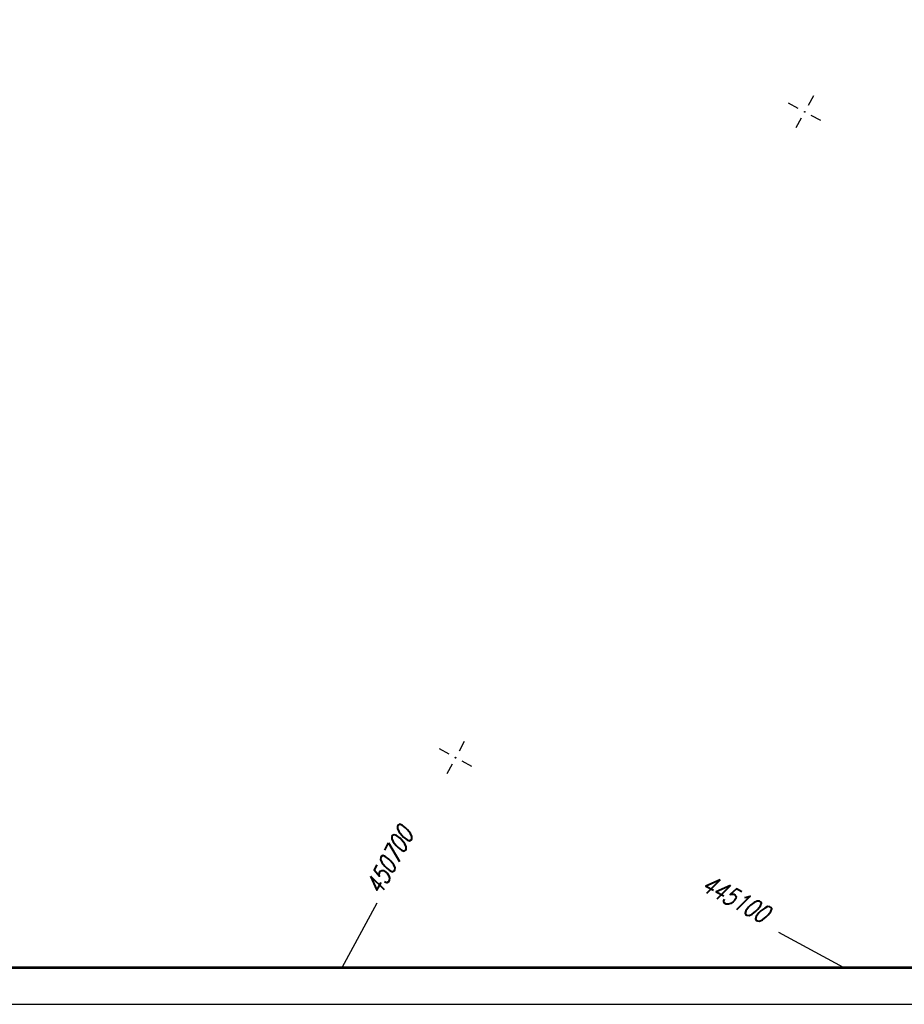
# Model space of a CAD drawing. Extents: x 0 to 1135, y 0 to 420.
# Tile 13 of 46: x 527 to 647, y 0 to 134. Entities that reach past the tile are written whole.
import ezdxf

# ---------------------------------------------------------------- set-up
doc = ezdxf.new("R2010")
doc.units = 0
doc.header["$LTSCALE"] = 2
doc.header["$MEASUREMENT"] = 0
doc.linetypes.add('AUSGEZOGEN', pattern=[0])
doc.layers.get('0').update_dxf_attribs({"linetype": 'AUSGEZOGEN'})
for name, color, linetype in [('FBR', 8, 'CONTINUOUS'), ('NETZ', 250, 'CONTINUOUS'), ('RAHMEN', 250, 'AUSGEZOGEN')]:
    doc.layers.add(name, color=color, linetype=linetype)
doc.styles.add('ROMANS', font='romans.shx', dxfattribs={"width": 0.8})

# ---------------------------------------------------------------- blocks, each defined once
blk = doc.blocks.new('IKR')
at = {"color": 0}
for p, q in [((0, 1), (0, 2.5)), ((-2.5, 0), (-1, 0)), ((1, 0), (2.5, 0)), ((0, -2.5), (0, -1))]:
    blk.add_line(p, q, dxfattribs=at)
blk.add_circle((0, 0), 0.05, dxfattribs=at)
blk.add_point((0, 0), dxfattribs=at)

msp = doc.modelspace()

# ---------------------------------------------------------------- linework, layer by layer
at = {"layer": 'FBR'}
for points in [[(159.51, 218.37, 0.000005), (172.01, 218.37, 0.000002), (185.99, 218.37, 0.000002), (197.01, 218.37, 0.000005), (209.51, 218.37, -0.000006), (222.01, 218.37, -0.000002), (236.98, 218.37, -0.000002), (247.01, 218.37)], [(250.48, 222.37, -0.000002), (263.66, 222.37, -0.000002), (272.01, 222.37, -0.000033)], [(159.51, 222.37, 0.000005), (172.01, 222.37, 0.000002), (185.99, 222.37, 0.000002), (197.01, 222.37, 0.000005), (209.51, 222.37, -0.000006), (222.01, 222.37, -0.000002), (236.98, 222.37, -0.000003), (247.01, 222.37)], [(277.69, 222.37, -0.00001), (297.01, 222.37, -0.000009), (311.07, 222.36, -0.000011), (322.01, 222.36, -0.00004), (334.51, 222.36, 0.000056), (347.01, 222.35, 0.000011), (348.74, 222.35, -0.000027), (350.47, 222.35, -0.00003), (355.78, 222.35, -0.00001), (372.01, 222.34, -0.000005), (384.51, 222.34, 0.000013), (397.01, 222.33, 0.000004), (409.51, 222.32, -0.000007), (422.01, 222.32, -0.000002), (434.51, 222.31, 0.000003), (447.01, 222.31), (481.4, 222.29, 0)], [(277.69, 218.37, -0.00001), (297, 218.37, -0.000009), (311.07, 218.36, -0.000011), (322.01, 218.36, -0.00004), (334.51, 218.36, 0.000056), (347.01, 218.35, 0.000011), (348.74, 218.35, -0.000027), (350.47, 218.35, -0.00003), (355.78, 218.35, -0.00001), (372, 218.34, -0.000005), (384.5, 218.34, 0.000013), (397, 218.33, 0.000004), (409.5, 218.32, -0.000007), (422, 218.32, -0.000002), (434.5, 218.31, 0.000003), (447, 218.31), (478.46, 218.3, 0)], [(250.48, 218.37, -0.000002), (263.66, 218.37, -0.000003), (272.01, 218.37, -0.000033)]]:
    msp.add_lwpolyline(points, format="xyb", dxfattribs=at)
at = {"layer": 'NETZ'}
for p, q in [((570.7, 5.02), (575.46, 13.82)), ((638.99, 5.02), (630.2, 9.78))]:
    msp.add_line(p, q, dxfattribs=at)
at = {"layer": 'RAHMEN'}
msp.add_line((0, 0), (950, 0), dxfattribs=at)
at = {"layer": 'RAHMEN', "const_width": 0.35}
msp.add_lwpolyline([(25, 5), (1130, 5), (1130, 415), (25, 415), (25, 5)], dxfattribs=at)

# ---------------------------------------------------------------- block references
at = {"layer": 'NETZ', "rotation": 151.5965}
for p in [(633.72, 121.56), (586.15, 33.59)]:
    msp.add_blockref('IKR', p, dxfattribs=at)

# ---------------------------------------------------------------- texts
at = {"layer": 'NETZ', "style": 'ROMANS', "oblique": 16.6, "width": 0.75}
for s, rotation, p in [('450700', 61.5965, (575.93, 14.7)), ('445100', 331.5965, (619.42, 15.6))]:
    msp.add_text(s, height=2.5, rotation=rotation, dxfattribs=at).set_placement(p)

doc.saveas('drawing.dxf')
